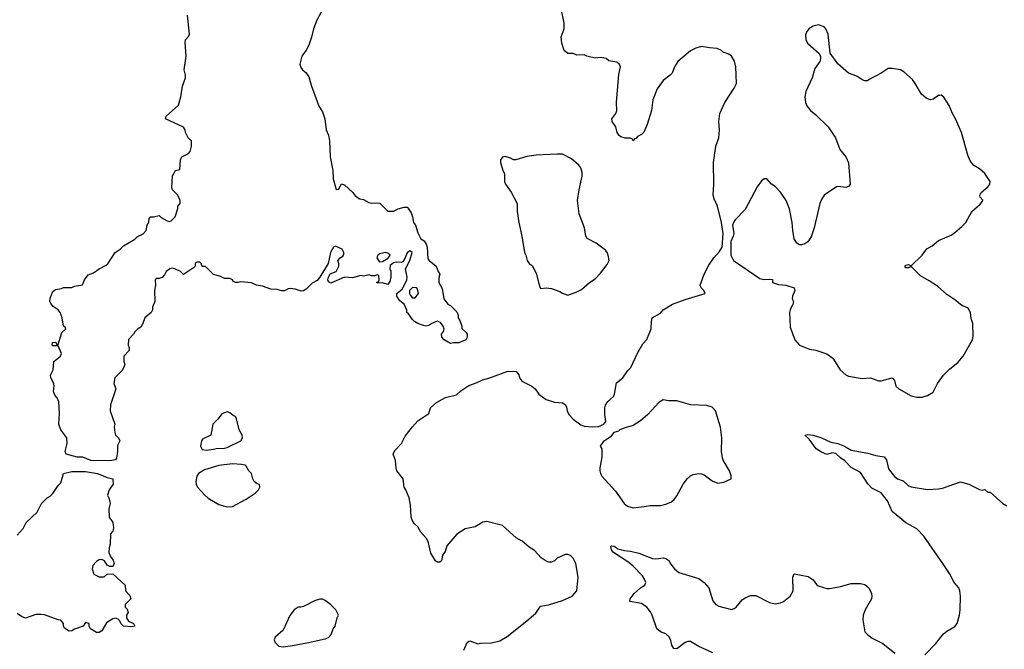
# Model space of a CAD drawing. Header units: inches. Extents: x 2220522 to 2384314, y 721474 to 893490.
# Tile 102 of 256: x 2322648 to 2329873, y 784460 to 789077. Entities that reach past the tile are written whole.
import ezdxf

# ---------------------------------------------------------------- set-up
doc = ezdxf.new("R2010")
doc.units = ezdxf.units.IN
doc.header["$MEASUREMENT"] = 0
doc.layers.add('C3728', color=7, linetype='Continuous')

msp = doc.modelspace()

# ---------------------------------------------------------------- linework, layer by layer
at = {"layer": 'C3728', "color": 5}
for points, elevation in [([(2324877.3, 789162.7), (2324827.8, 789072.2), (2324803.7, 789010), (2324790, 788948.7), (2324770.4, 788890), (2324750, 788853.2), (2324718, 788810), (2324704.4, 788750), (2324710, 788726.8), (2324722, 788710), (2324747.3, 788690), (2324770, 788658), (2324788.4, 788590), (2324830, 788476), (2324843.4, 788443.4), (2324870, 788401), (2324886.4, 788350), (2324897.6, 788270), (2324914.6, 788230), (2324921.1, 788190), (2324926.4, 788070), (2324946.4, 787970), (2324948.4, 787910), (2324970, 787832), (2324990, 787834), (2324993.2, 787846.8), (2325010, 787872), (2325030, 787864.7), (2325091, 787810), (2325110, 787784.7), (2325142.8, 787762.8), (2325170, 787758.8), (2325210, 787736), (2325230, 787730.8), (2325270, 787734.8), (2325290, 787730.7), (2325350, 787672), (2325390, 787672), (2325426, 787690), (2325470, 787702), (2325490, 787702), (2325496.9, 787696.9), (2325519.6, 787659.6), (2325531.1, 787631.1), (2325538, 787590), (2325552, 787570), (2325570, 787514), (2325592, 787470), (2325614.8, 787454.8), (2325630.7, 787430.7), (2325638, 787410), (2325642.8, 787322.8), (2325652, 787310), (2325704.7, 787270), (2325718, 787230), (2325731.3, 787210), (2325723.6, 787183.6), (2325722, 787150), (2325746.8, 787106.8), (2325761, 787030), (2325790, 786991.3), (2325810, 786982), (2325855.3, 786935.3), (2325864.7, 786910), (2325866, 786890), (2325878, 786870), (2325892, 786830), (2325892.7, 786812.7), (2325923.6, 786783.6), (2325932, 786770), (2325931.1, 786748.9), (2325922, 786730), (2325870, 786708), (2325830, 786708), (2325810, 786702), (2325762, 786730), (2325744, 786750), (2325742, 786770), (2325758, 786790), (2325762, 786810), (2325755.3, 786830), (2325735.5, 786855.5), (2325710, 786865.2), (2325671.3, 786850), (2325650, 786834), (2325630, 786828.7), (2325610, 786834), (2325569.3, 786849.3), (2325544.7, 786864.7), (2325530, 786878), (2325500.4, 786920.4), (2325488, 786930), (2325487.3, 786947.3), (2325468, 786990), (2325436.5, 787016.5), (2325415.3, 787050), (2325415.3, 787070), (2325455.9, 787104.1), (2325487.8, 787170), (2325489.7, 787190), (2325479.3, 787250), (2325510, 787312), (2325528, 787370), (2325510, 787382), (2325490, 787368), (2325474.8, 787325.2), (2325458, 787302), (2325450, 787297.2), (2325410, 787298), (2325390, 787293.2), (2325365.8, 787274.2), (2325364, 787250), (2325371.8, 787231.8), (2325371.8, 787188.2), (2325364, 787156), (2325350, 787135.3), (2325310, 787148), (2325270, 787146), (2325267.3, 787152.7), (2325282, 787158), (2325286, 787170), (2325282, 787202), (2325270, 787206), (2325250, 787198), (2325230, 787198), (2325210, 787206), (2325170, 787195.3), (2325150, 787202), (2325090, 787183.7), (2325030, 787189), (2324930, 787145.2), (2324914, 787154), (2324909.3, 787169.3), (2324913.2, 787190), (2324926.8, 787213.2), (2324970, 787231.3), (2324989, 787270), (2324988.7, 787290), (2324982, 787310), (2324999, 787330), (2325018.3, 787341.7), (2325025.4, 787354.6), (2325026, 787370), (2325013.1, 787393.1), (2324964.9, 787415.1), (2324950, 787409.3), (2324937.1, 787390), (2324928.2, 787370), (2324911, 787290), (2324850.4, 787189.6), (2324830, 787165.2), (2324794.8, 787145.2), (2324750, 787102), (2324730.8, 787089.2), (2324714, 787086), (2324670, 787100.9), (2324634.8, 787105.2), (2324616.9, 787103.1), (2324590, 787088.7), (2324570, 787088.7), (2324538, 787098), (2324490, 787102), (2324430, 787124), (2324386, 787130), (2324348.4, 787148.4), (2324270, 787155.3), (2324250, 787148.7), (2324230, 787148.7), (2324216.4, 787156.4), (2324208.4, 787168.4), (2324190, 787178), (2324150, 787178), (2324116.5, 787196.5), (2324070, 787208.7), (2324010, 787266), (2323987.3, 787267.3), (2323978, 787290), (2323970, 787298), (2323950, 787298), (2323934, 787290), (2323934, 787270), (2323923.6, 787256.4), (2323850, 787208), (2323828, 787230), (2323790, 787248.7), (2323770, 787254), (2323750, 787249), (2323722, 787230), (2323710, 787206), (2323692.7, 787187.3), (2323670, 787178), (2323650, 787178), (2323642, 787170), (2323644.7, 787130), (2323636, 787090), (2323638, 787010), (2323622, 786970), (2323622, 786950), (2323611.1, 786928.9), (2323564.7, 786890), (2323551.6, 786848.4), (2323536.9, 786823.1), (2323511.6, 786808.4), (2323491.6, 786788.4), (2323482, 786770), (2323447.1, 786732.9), (2323444.7, 786690), (2323452, 786670), (2323451.3, 786650), (2323412, 786610), (2323412, 786570), (2323418, 786550), (2323411.1, 786528.9), (2323396.9, 786503.1), (2323346, 786450), (2323338, 786410), (2323352, 786370), (2323312.7, 786252.7), (2323312, 786210), (2323344.7, 786110), (2323341, 786090), (2323344.7, 786050), (2323351.1, 786031.1), (2323372, 786010), (2323382, 785990), (2323365.4, 785954.6), (2323366, 785910), (2323358, 785862), (2323351.3, 785850), (2323310, 785841.5), (2323170, 785843.5), (2323110, 785868.3), (2323068.7, 785868.7), (2322988.7, 785890), (2322982, 785910), (2322995.3, 785970), (2322994, 786010), (2322949.1, 786069.1), (2322935.3, 786110), (2322939, 786190), (2322933.6, 786273.6), (2322923.1, 786303.1), (2322904.7, 786324.7), (2322895.3, 786350), (2322901.2, 786390), (2322899, 786410), (2322875.3, 786450), (2322874, 786470), (2322894, 786510), (2322898, 786570), (2322948, 786610), (2322955.3, 786630), (2322930, 786686), (2322890, 786686), (2322886, 786690), (2322888, 786710), (2322911.6, 786711.6), (2322918, 786698), (2322930, 786694), (2322958, 786782), (2322986, 786810), (2322982, 786822), (2322968.4, 786828.4), (2322959, 786890), (2322944, 786930), (2322928.7, 786950), (2322893.6, 786973.6), (2322876.5, 786996.5), (2322869.4, 787009.4), (2322870, 787034), (2322890, 787084.7), (2322910, 787098.8), (2322954.6, 787105.4), (2322970, 787112), (2323030, 787112), (2323050, 787122), (2323108, 787132), (2323124, 787170), (2323150, 787206), (2323190, 787220.7), (2323230, 787251), (2323283.1, 787276.9), (2323294, 787286), (2323348.7, 787370), (2323385.6, 787394.4), (2323410, 787418), (2323493.2, 787466.8), (2323510, 787484.7), (2323554, 787506), (2323575.3, 787530), (2323584, 787570), (2323594, 787590), (2323598, 787622), (2323608, 787632), (2323630, 787632), (2323670, 787642), (2323686.4, 787626.4), (2323730, 787601), (2323750, 787598), (2323758, 787602), (2323788, 787630), (2323807.3, 787692.7), (2323808, 787710), (2323826, 787730), (2323826, 787750), (2323808, 787790), (2323770, 787828), (2323763.7, 787843.7), (2323769.3, 787930.7), (2323790, 787972), (2323822, 787978), (2323828, 788050), (2323838, 788070), (2323885.6, 788094.4), (2323899, 788110), (2323909, 788150), (2323908.7, 788188.7), (2323884, 788210), (2323865.2, 788250), (2323862, 788270), (2323849, 788289), (2323718, 788350), (2323722, 788370), (2323814, 788450), (2323829.3, 788510.7), (2323842, 788590), (2323865.2, 788650), (2323865.2, 788670), (2323854, 788710), (2323869.3, 788810), (2323862, 788910), (2323864, 788930), (2323885.6, 788954.4), (2323893.2, 788970), (2323879, 789110)], 160), ([(2325906.6, 784453.4), (2325930, 784511), (2325941.5, 784518.5), (2325950, 784522.8), (2326010, 784501), (2326030, 784506), (2326110, 784507.7), (2326170, 784522), (2326225.8, 784554.2), (2326370, 784668), (2326433.9, 784726.1), (2326470, 784775.5), (2326527.2, 784787.2), (2326630, 784819), (2326702, 784850), (2326736.2, 784890), (2326746.6, 784990), (2326729.3, 785089.3), (2326710, 785128), (2326690, 785148), (2326670, 785155.3), (2326650, 785155.3), (2326591.1, 785128.9), (2326572, 785110), (2326550, 785099), (2326530, 785099), (2326510, 785106), (2326474, 785130), (2326424.4, 785184.4), (2326386, 785210), (2326333.8, 785253.8), (2326290, 785278), (2326190, 785368.7), (2326076.5, 785396.5), (2326047.1, 785392.9), (2325990, 785357.2), (2325917.3, 785342.7), (2325854.4, 785305.6), (2325782, 785218), (2325770, 785178), (2325751.3, 785150), (2325742, 785110), (2325730, 785098), (2325710, 785098), (2325698, 785110), (2325665.6, 785165.6), (2325644, 785250), (2325632.1, 785272.1), (2325590, 785318), (2325570, 785358), (2325542, 785382), (2325526.3, 785406.3), (2325520.9, 785430), (2325516.2, 785516.2), (2325505.2, 785570), (2325482, 785630), (2325469, 785650), (2325462, 785710), (2325416, 785770), (2325409.4, 785790), (2325404.1, 785844.1), (2325389.2, 785890), (2325401.2, 785918.8), (2325449, 785970), (2325476.5, 786023.5), (2325529.5, 786090.5), (2325570, 786136), (2325648.7, 786190), (2325662.7, 786230), (2325706.6, 786270), (2325772.9, 786307.1), (2325853.4, 786326.6), (2325883.5, 786356.5), (2325944.4, 786395.6), (2326004.1, 786415.9), (2326043.9, 786436.1), (2326090, 786448.2), (2326230, 786499.1), (2326290, 786498), (2326310, 786472), (2326316, 786450), (2326330.8, 786430), (2326340.9, 786420.9), (2326406, 786390), (2326430.8, 786370), (2326458, 786330), (2326510, 786291.3), (2326571.3, 786271.3), (2326630, 786267.3), (2326650, 786256.3), (2326659, 786239), (2326665.3, 786205.3), (2326679.2, 786179.2), (2326710, 786146.8), (2326766.4, 786106.4), (2326790, 786096), (2326850, 786092), (2326894, 786094), (2326933.2, 786110), (2326948.9, 786131.1), (2326942, 786182), (2326941.3, 786230), (2326946.3, 786250), (2326963.3, 786276.7), (2327005.3, 786314.7), (2327012, 786330), (2327026.8, 786413.2), (2327074, 786450), (2327110, 786504.7), (2327132.5, 786527.5), (2327184.1, 786635.9), (2327220.2, 786699.8), (2327250, 786732), (2327282, 786810), (2327283.1, 786863.1), (2327289.1, 786890.9), (2327350, 786924.7), (2327368.7, 786950), (2327439, 786990), (2327530, 787025.7), (2327678, 787070), (2327668, 787090), (2327648.7, 787110), (2327641.2, 787130), (2327669.2, 787210), (2327704.1, 787275.9), (2327742, 787330), (2327783.1, 787376.9), (2327802, 787410), (2327809, 787510), (2327797.2, 787590), (2327769.2, 787710), (2327743.5, 787763.5), (2327737.4, 787790), (2327741.3, 787870), (2327738.9, 788030), (2327755.1, 788150), (2327777.6, 788210), (2327782.7, 788270), (2327778.7, 788330), (2327785.1, 788390), (2327821.6, 788470), (2327890, 788574), (2327907.6, 788610), (2327902, 788730), (2327893.2, 788773.2), (2327870, 788809.2), (2327850, 788824), (2327810, 788838), (2327798, 788850), (2327766.3, 788866.3), (2327710, 788869.2), (2327650, 788879), (2327610, 788869), (2327570, 788849.4), (2327478, 788770), (2327452.4, 788730), (2327434.5, 788685.5), (2327421.6, 788670), (2327370, 788629.6), (2327325.7, 788570), (2327294.4, 788490), (2327284.2, 788410), (2327251.7, 788308.3), (2327227.1, 788252.9), (2327210, 788235.3), (2327181, 788219), (2327170, 788206), (2327158, 788202), (2327150, 788188), (2327142, 788202), (2327127.3, 788207.3), (2327091.6, 788208.4), (2327058.6, 788218.6), (2327047.2, 788227.2), (2327032.7, 788250), (2327021.2, 788290), (2326994, 788330), (2326993.2, 788350), (2327022.7, 788390), (2327029.5, 788410), (2327027.3, 788470), (2327035.6, 788590), (2327044.5, 788675.5), (2327056, 788730), (2327050, 788748), (2327030, 788764), (2326970, 788775.3), (2326950, 788793.2), (2326910, 788799.3), (2326870, 788794), (2326810, 788809), (2326790, 788819), (2326736.4, 788816.4), (2326710, 788828.7), (2326670, 788829), (2326644, 788850), (2326625.6, 788905.6), (2326622, 788950), (2326644, 789010), (2326644, 789050), (2326617.2, 789170)], 160), ([(2329290, 784419.3), (2329370, 784502.8), (2329426, 784574), (2329450, 784594.4), (2329510, 784628.4), (2329527.3, 784650), (2329543.7, 784710), (2329549.5, 784750), (2329552, 784850), (2329546.6, 784890), (2329538.4, 784910), (2329505.1, 784950), (2329470, 785015.1), (2329422, 785090), (2329281.3, 785290), (2329230, 785343), (2329150, 785388.5), (2329049.7, 785469.7), (2329014.7, 785550), (2328970, 785607.3), (2328901.4, 785641.4), (2328870, 785674), (2328817.8, 785757.8), (2328750, 785792.4), (2328702.6, 785842.6), (2328670, 785863), (2328635.8, 785895.8), (2328610, 785899.7), (2328570, 785889.7), (2328530, 785905.1), (2328492.3, 785930), (2328440.2, 786000.2), (2328409.3, 786030.7), (2328430, 786034.8), (2328470, 786030.6), (2328531.3, 786010), (2328598.8, 785978.8), (2328650.3, 785970.3), (2328698.8, 785950), (2328750, 785921.6), (2328870, 785899.5), (2328930, 785880.5), (2328990, 785870.6), (2329008.4, 785848.4), (2329023, 785783), (2329067.5, 785727.5), (2329089.3, 785709.3), (2329130, 785695.9), (2329170, 785659.7), (2329190, 785651.9), (2329310, 785632.8), (2329390, 785636.2), (2329418.5, 785641.5), (2329550, 785687.7), (2329611.9, 785671.9), (2329690, 785631), (2329713.6, 785626.4), (2329730, 785632), (2329752.7, 785612.7), (2329770, 785612), (2329860.7, 785530), (2329890, 785513.4)], 140), ([(2322630, 785298), (2322674.2, 785345.8), (2322695.3, 785390), (2322774.6, 785465.4), (2322808.7, 785530), (2322849.3, 785570.7), (2322870, 785582), (2322890, 785602), (2322930, 785662), (2322950, 785682), (2322968, 785750), (2323030, 785763.1), (2323130, 785765), (2323218.8, 785750), (2323290, 785719.1), (2323332, 785710), (2323334, 785670), (2323304.7, 785630), (2323292, 785590), (2323302, 785570), (2323312, 785530), (2323302, 785490), (2323304.7, 785430), (2323330.7, 785390.7), (2323336, 785350), (2323330, 785326), (2323312.7, 785307.3), (2323311.6, 785231.6), (2323303.6, 785203.6), (2323302, 785170), (2323316.9, 785136.9), (2323334.4, 785114.4), (2323342, 785090), (2323330, 785068), (2323310, 785068), (2323290, 785078), (2323268.7, 785108.7), (2323250, 785118), (2323230, 785115.3), (2323210, 785104), (2323184.5, 785075.5), (2323178.8, 785050), (2323190.8, 785010.8), (2323230, 784991.3), (2323268.4, 784991.6), (2323290, 785012), (2323330, 785014), (2323422, 784930), (2323424.7, 784890), (2323456, 784856), (2323462, 784830), (2323422, 784790), (2323422, 784770), (2323435.3, 784755.3), (2323444.7, 784730), (2323431.3, 784710), (2323431.3, 784690), (2323446, 784666), (2323482, 784650), (2323491.3, 784630), (2323470, 784624), (2323409.4, 784629.4), (2323389.1, 784649.1), (2323382, 784670), (2323370, 784682), (2323350, 784689), (2323330, 784684), (2323285.4, 784654.6), (2323250, 784595.3), (2323230, 784584), (2323210, 784584), (2323168, 784610), (2323158, 784630), (2323158, 784650), (2323130, 784658), (2323114, 784630), (2323050.9, 784609.1), (2323030, 784595.3), (2323010, 784594), (2322976.5, 784616.5), (2322968.7, 784630), (2322968.7, 784650), (2322950, 784674), (2322930, 784675.3), (2322830, 784712.7), (2322803.5, 784716.5), (2322765.4, 784714.6), (2322690, 784688.7), (2322660.2, 784700.2), (2322630, 784722)], 160), ([(2327734, 784434), (2327630, 784481.8), (2327570, 784516.4), (2327550, 784517.2), (2327530.2, 784509.8), (2327470, 784464.7), (2327446.7, 784466.7), (2327434, 784490), (2327425.3, 784525.3), (2327412.4, 784552.4), (2327390, 784574.5), (2327349.6, 784589.6), (2327323.7, 784610), (2327289.3, 784710), (2327275.9, 784735.9), (2327249.2, 784770), (2327210, 784797), (2327125.2, 784810), (2327127.3, 784830), (2327157, 784870), (2327203.7, 784910), (2327234.5, 784930), (2327242.4, 784950), (2327235.6, 784970), (2327218.1, 784998.1), (2327149.7, 785070), (2327116.7, 785096.7), (2327005.1, 785170), (2326989.6, 785190), (2326985.6, 785214.4), (2326990, 785218), (2327010, 785215.5), (2327037.3, 785197.3), (2327084.9, 785184.9), (2327130, 785180.9), (2327190, 785164.9), (2327290, 785127.2), (2327316.1, 785123.9), (2327370.7, 785130.7), (2327390, 785126), (2327410, 785111.3), (2327424.4, 785084.4), (2327452.4, 785050), (2327484.6, 785024.6), (2327630, 784978.4), (2327670, 784950.4), (2327703.7, 784910), (2327734.7, 784814.7), (2327755.3, 784790), (2327777.5, 784777.5), (2327870, 784751.7), (2327890, 784758.3), (2327906, 784770), (2327950, 784822.4), (2327970, 784838.7), (2328010, 784854), (2328050, 784855.5), (2328150, 784804.4), (2328190, 784794), (2328230, 784800.4), (2328253.2, 784810), (2328302, 784850), (2328323, 784890), (2328320.5, 784990), (2328330, 785014.8), (2328434, 784994), (2328470, 784970.7), (2328494.9, 784934.9), (2328506.2, 784926.2), (2328570, 784907.3), (2328590, 784906.8), (2328670, 784922), (2328750, 784942.4), (2328817.5, 784942.5), (2328850, 784935.5), (2328879.3, 784910), (2328898.4, 784870), (2328901.3, 784850), (2328898, 784830), (2328852.8, 784750), (2328838, 784710), (2328835.4, 784675.4), (2328850, 784587.7), (2328867.9, 784567.9), (2328903.2, 784543.2), (2328982.2, 784502.2), (2329070, 784432)], 140)]:
    msp.add_lwpolyline(points, dxfattribs=dict(at, elevation=elevation))
for points, elevation in [([(2328510, 789039), (2328470, 789029), (2328438, 789010), (2328422.8, 788990), (2328414.4, 788965.6), (2328417.3, 788930), (2328430, 788901), (2328512, 788830), (2328524.7, 788810), (2328524.7, 788790), (2328518, 788770), (2328482.4, 788717.6), (2328462, 788650), (2328417.3, 788550), (2328407.7, 788510), (2328414, 788470), (2328424.7, 788444.7), (2328450, 788411), (2328490, 788378.8), (2328579.1, 788290), (2328634, 788210), (2328665.2, 788125.2), (2328710.6, 788070), (2328728.1, 788028.1), (2328740.7, 787870), (2328730, 787854), (2328710, 787846), (2328650, 787852.7), (2328642, 787850), (2328550, 787789), (2328530, 787759), (2328519.3, 787730), (2328478, 787550), (2328454.5, 787485.5), (2328430, 787447.3), (2328410, 787434), (2328385.4, 787425.4), (2328370, 787427), (2328350, 787439.3), (2328331.8, 787470), (2328320.5, 787530), (2328315.4, 787590), (2328295.4, 787690), (2328273, 787750), (2328230, 787812.3), (2328190, 787852.7), (2328165.2, 787870), (2328130, 787908.7), (2328110, 787908.7), (2328090, 787895.3), (2328059.1, 787850), (2327970, 787684), (2327898, 787610), (2327884.7, 787590), (2327878, 787570), (2327886.8, 787510), (2327882.8, 787490), (2327864.7, 787450), (2327864.7, 787350), (2327884.7, 787310), (2328078, 787178), (2328110, 787170.7), (2328150, 787174), (2328170.7, 787170.7), (2328172, 787150), (2328215.9, 787135.9), (2328270, 787130.6), (2328331.3, 787110), (2328334.8, 787090), (2328318.8, 787050), (2328316, 787030), (2328324.7, 787010), (2328321, 786990), (2328301, 786950), (2328296, 786930), (2328301.4, 786821.4), (2328334.8, 786730), (2328370, 786691.3), (2328442, 786662), (2328490, 786654), (2328570, 786626.8), (2328614.2, 786594.2), (2328668.8, 786508.8), (2328710, 786473.4), (2328730, 786462), (2328830, 786446.4), (2328890, 786450.3), (2328950, 786427.8), (2328970, 786429), (2329050.3, 786450.3), (2329066, 786430), (2329076.3, 786390), (2329098.8, 786370), (2329190, 786319.3), (2329230, 786308.2), (2329270, 786308.2), (2329310, 786320.5), (2329350, 786344.9), (2329382.4, 786410), (2329425.3, 786470), (2329470, 786515), (2329534.7, 786565.3), (2329571.3, 786608.7), (2329639.5, 786730), (2329644.1, 786755.9), (2329642.7, 786850), (2329630, 786886), (2329624, 786930), (2329604, 786964), (2329570, 786976), (2329550, 786989.3), (2329517.5, 787017.5), (2329450, 787062), (2329382.4, 787122.4), (2329322.3, 787162.3), (2329257.7, 787197.7), (2329190, 787268), (2329170, 787258), (2329150, 787258), (2329142, 787270), (2329150, 787278), (2329170, 787282), (2329190, 787272), (2329268.7, 787350), (2329303.2, 787396.8), (2329342.5, 787417.5), (2329390, 787457.3), (2329482.3, 787497.7), (2329510, 787515.5), (2329560.1, 787559.9), (2329589.4, 787590), (2329633.2, 787670), (2329696.5, 787723.5), (2329713.6, 787746.4), (2329714, 787754), (2329695.3, 787775.3), (2329694, 787790), (2329703.7, 787810), (2329752.3, 787850), (2329766.6, 787870), (2329769.2, 787890), (2329729.2, 787950), (2329690, 787982.7), (2329648, 788008), (2329622, 788042), (2329604.4, 788084.4), (2329558, 788250), (2329515.1, 788350), (2329491.5, 788390), (2329467, 788447), (2329430, 788509.2), (2329410, 788522.7), (2329398, 788522), (2329390, 788521.2), (2329350, 788494), (2329330, 788489), (2329300.2, 788500.2), (2329266, 788530), (2329219.5, 788610), (2329198, 788638), (2329135.2, 788695.2), (2329110, 788709.6), (2329050, 788719.3), (2329020.7, 788719.3), (2328970, 788684), (2328880.7, 788639.3), (2328868.9, 788628.9), (2328850, 788628.7), (2328830, 788635.3), (2328790, 788662), (2328730, 788684), (2328650, 788754), (2328595.3, 788830), (2328580.9, 788970), (2328564, 789010), (2328550, 789024)], 160), ([(2326591.7, 788091.7), (2326436.9, 788083.1), (2326370, 788074), (2326288.9, 788048.9), (2326270, 788048.7), (2326250, 788062), (2326210, 788074), (2326190, 788068.7), (2326176, 788050), (2326174.8, 788030), (2326194, 787970), (2326204.9, 787950), (2326206, 787890), (2326213, 787870), (2326253, 787813), (2326299.1, 787730), (2326299.1, 787670), (2326310.5, 787590.5), (2326333.4, 787490), (2326351, 787370), (2326361, 787350), (2326371, 787310), (2326386, 787290), (2326410, 787271), (2326440.4, 787210), (2326453.4, 787150), (2326467.3, 787110), (2326470, 787106), (2326510, 787111), (2326550, 787104.7), (2326610, 787084.7), (2326630, 787071.3), (2326670, 787058), (2326690, 787064.7), (2326730, 787078), (2326770, 787098), (2326829.3, 787150.7), (2326870, 787176), (2326910, 787218), (2326959.1, 787280.9), (2326973.2, 787310), (2326966, 787350), (2326958.7, 787370), (2326946.1, 787386.1), (2326878.9, 787438.9), (2326811.6, 787471.6), (2326800.7, 787490), (2326791.1, 787550), (2326752.9, 787652.9), (2326741.1, 787750), (2326751.9, 787830), (2326774.3, 787930), (2326775.2, 787955.2), (2326764.7, 787990), (2326751, 788011), (2326696.4, 788056.4), (2326630, 788089.5)], 180), ([(2325329.3, 787369.3), (2325290, 787359.5), (2325274.8, 787350), (2325267.3, 787330), (2325284.9, 787304.9), (2325290, 787301), (2325310, 787304), (2325352, 787328), (2325365.2, 787350), (2325350, 787365.2)], 160), ([(2325530, 787112.7), (2325507.9, 787092.1), (2325506.8, 787070), (2325514.4, 787054.4), (2325530, 787038), (2325550, 787038), (2325574, 787070), (2325569.2, 787090), (2325564.7, 787104.7), (2325558, 787110)], 160), ([(2327370, 786288.7), (2327338, 786270), (2327258, 786182), (2327203.5, 786136.5), (2327150, 786102), (2327090, 786084), (2327052, 786070), (2327040.5, 786059.5), (2327007.3, 786050), (2326982, 786018), (2326930, 785982), (2326910, 785955.3), (2326906.8, 785950), (2326918.8, 785930), (2326920.5, 785870), (2326903.7, 785790), (2326904.2, 785770), (2326908.8, 785750), (2326920.4, 785730), (2327018.7, 785618.7), (2327083.8, 785530), (2327107.7, 785510), (2327150, 785498), (2327230, 785507.7), (2327273.7, 785513.7), (2327350, 785514), (2327390, 785523.8), (2327430, 785542.4), (2327450, 785559.3), (2327470, 785585.5), (2327516.8, 785670), (2327547.1, 785712.9), (2327570, 785732.8), (2327590, 785740.9), (2327630, 785748.9), (2327650, 785746.3), (2327670, 785738.9), (2327730, 785695.5), (2327770, 785678), (2327813.4, 785686.6), (2327868, 785710), (2327868.7, 785731.3), (2327857.2, 785770), (2327810, 785846), (2327804.1, 785864.1), (2327796.9, 785910), (2327799.7, 786010), (2327791.1, 786090), (2327752.3, 786210), (2327730, 786235.3), (2327690, 786248.7), (2327570, 786254), (2327470, 786281.2), (2327410, 786281.2)], 160), ([(2324170, 786202), (2324130, 786188), (2324104.7, 786150), (2324064, 786110), (2324050.6, 786029.4), (2323990, 786001.2), (2323982, 785990), (2323975.5, 785950), (2323986.5, 785926.5), (2324019.5, 785919.5), (2324070, 785926.9), (2324090, 785931.8), (2324150, 785934), (2324170, 785940.7), (2324270, 785988.7), (2324282.7, 786010), (2324279.3, 786030), (2324258, 786070), (2324239, 786150), (2324230, 786168), (2324214.6, 786174.6), (2324190, 786195.3)], 180), ([(2324210, 785819.3), (2324110, 785809), (2324004.6, 785775.4), (2323959.3, 785750), (2323947.7, 785730), (2323939.1, 785690), (2323942, 785670), (2323953.4, 785650), (2324005.5, 785590), (2324030, 785568.5), (2324110, 785522.4), (2324170, 785504), (2324210, 785506.8), (2324310, 785560.5), (2324375.9, 785604.1), (2324399, 785630), (2324408.7, 785650), (2324408, 785668), (2324390, 785674), (2324369, 785690), (2324359, 785710), (2324348.7, 785750), (2324330, 785768.7), (2324310, 785804), (2324302, 785810), (2324275.3, 785815.3)], 180), ([(2324870, 784828.7), (2324850, 784828.7), (2324810, 784815.3), (2324730, 784775.3), (2324710, 784768.7), (2324690, 784768.7), (2324662, 784750), (2324630, 784708), (2324579.8, 784600.2), (2324521, 784550), (2324514.8, 784530), (2324522, 784510), (2324550, 784484.4), (2324581.2, 784478.8), (2324650, 784488.4), (2324753.4, 784506.6), (2324890, 784538), (2324912.5, 784547.5), (2324934, 784570), (2324948.7, 784610), (2324962, 784630), (2324978, 784690), (2324988, 784710), (2324968, 784750), (2324929.1, 784789.1), (2324890, 784819)], 180)]:
    msp.add_lwpolyline(points, close=True, dxfattribs=dict(at, elevation=elevation))

doc.saveas('drawing.dxf')
